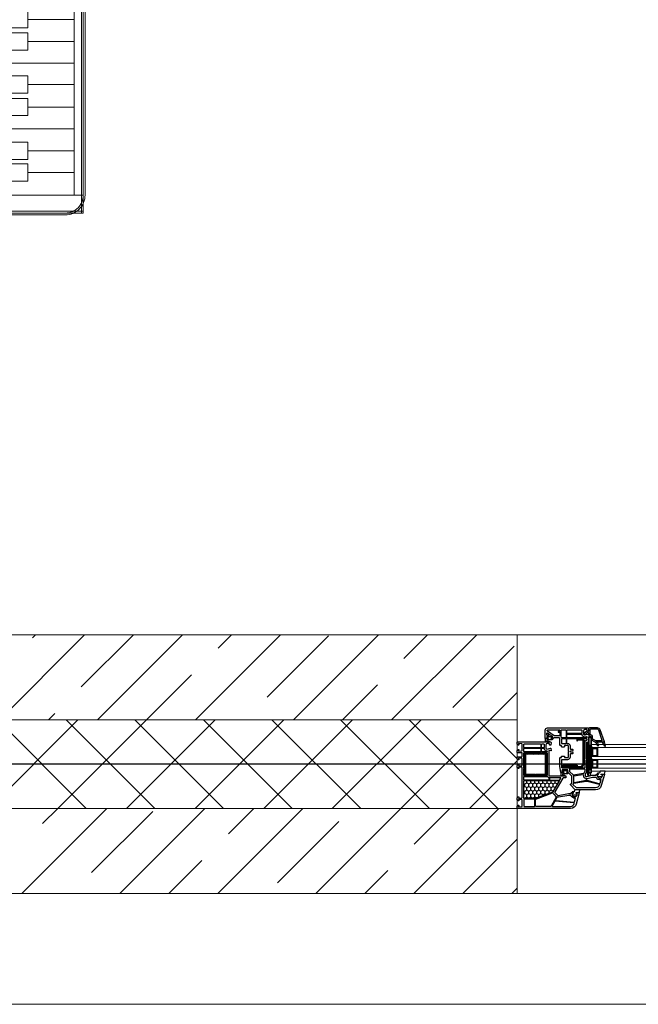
# Model space of a CAD drawing. Header units: millimetres. Extents: x 53645 to 137188, y 78097 to 135542.
# Tile 227 of 256: x 114000 to 114836, y 122496 to 123829. Entities that reach past the tile are written whole.
import ezdxf

# ---------------------------------------------------------------- set-up
doc = ezdxf.new("R2010")
doc.units = ezdxf.units.MM
doc.linetypes.add('CONTI', pattern=[0])
doc.linetypes.add('GOST2.303 5', pattern=[24, 20, -1.5, 1, -1.5])
for name, color, linetype in [('axis_dim', 40, 'CONTI'), ('GASKET', 5, 'Continuous'), ('PVC', 7, 'Continuous'), ('STEEL', 5, 'Continuous')]:
    doc.layers.add(name, color=color, linetype=linetype)
for name, color, linetype, lineweight in [('doors_windows', 4, 'Continuous', 5), ('furniture', 36, 'Continuous', 0), ('stair1', 7, 'Continuous', 15), ('Wall2', 40, 'Continuous', 5)]:
    doc.layers.add(name, color=color, linetype=linetype, lineweight=lineweight)

# ---------------------------------------------------------------- blocks, each defined once
blk = doc.blocks.new('furn04')
at = {"color": 0}
for p, q in [((206580.8, 115153.7), (207264.2, 115153.7)), ((206580.8, 113613.7), (206580.8, 115151.2)), ((206580.8, 115151.2), (207264.2, 115151.2)), ((206583.3, 113613.7), (206583.3, 115151.2)), ((207261.8, 115153.7), (207261.8, 113613.7)), ((207264.2, 115153.7), (207264.2, 113613.7)), ((207082.6, 113638.1), (207082.6, 115126.8)), ((207082.6, 115126.8), (207264.2, 115126.8)), ((207082.6, 115126.8), (207264.2, 115126.8)), ((207107, 113638.1), (207107, 115126.8)), ((207114.3, 113638.1), (207114.3, 115126.8)), ((207252, 115126.8), (207252, 113638.1)), ((207189.2, 115096.6), (207189.9, 115096.6)), ((207189.9, 115096.6), (207252, 115096.6)), ((207114.3, 115067), (207252, 115067)), ((207189.2, 115037.5), (207252, 115037.5)), ((207189.2, 115007.4), (207252, 115007.4)), ((207114.3, 114977.6), (207252, 114977.6)), ((207189.2, 114948.6), (207252, 114948.6)), ((207189.2, 114917.9), (207252, 114917.9)), ((207189.2, 114888.4), (207252, 114888.4)), ((207114.3, 114858.4), (207252, 114858.4)), ((207189.2, 114828.9), (207252, 114828.9)), ((206741.4, 114812.4), (206658.1, 114673.5)), ((206941.8, 114692.2), (206741.4, 114812.4)), ((207189.2, 114799), (207252, 114799)), ((207114.3, 114769.4), (207252, 114769.4)), ((207189.2, 114739.5), (207252, 114739.5)), ((207189.2, 114709.6), (207252, 114709.6)), ((207554.7, 114705.7), (207554.7, 114704.8)), ((206899.4, 114621.5), (206941.8, 114692.2)), ((206658.1, 114673.5), (206692.5, 114652.9)), ((207189.2, 114679), (207252, 114679)), ((206665.8, 114653), (206665.2, 114491.1)), ((206899.5, 114652.2), (206665.8, 114653)), ((206899.1, 114532.2), (206899.5, 114652.2)), ((207114.3, 114649.9), (207252, 114649.9)), ((207189.2, 114620.7), (207252, 114620.7)), ((207554.7, 114623.8), (207554.7, 114623.4)), ((207462.5, 114617.4), (207463.5, 114617.4)), ((207560.8, 114617.4), (207562.9, 114617.4)), ((206868.2, 114586.4), (206665.1, 114470.7)), ((206948.3, 114445.8), (206868.2, 114586.4)), ((207189.2, 114590.7), (207252, 114590.7)), ((207114.3, 114560.8), (207252, 114560.8)), ((207189.2, 114530.9), (207252, 114530.9)), ((207189.2, 114501.3), (207252, 114501.3)), ((206665.2, 114491.1), (206700.6, 114490.9)), ((207475.7, 114495.4), (207475.7, 114495.4)), ((207548.6, 114495.4), (207548.8, 114495.4)), ((207629.2, 114495.4), (207629.5, 114495.4)), ((207189.2, 114471.9), (207252, 114471.9)), ((206665.1, 114470.7), (206745.3, 114330.1)), ((206745.3, 114330.1), (206948.3, 114445.8)), ((207114.3, 114441.6), (207252, 114441.6)), ((207189.2, 114412.1), (207252, 114412.1)), ((207189.2, 114382.1), (207252, 114382.1)), ((207114.3, 114353.1), (207252, 114353.1)), ((207189.2, 114322.4), (207252, 114322.4)), ((207189.2, 114292.9), (207252, 114292.9)), ((207189.2, 114262.9), (207252, 114262.9)), ((207554.7, 114249.9), (207554.7, 114249.8)), ((207114.3, 114233.6), (207252, 114233.6)), ((207462.9, 114243.8), (207463.5, 114243.8)), ((207548.3, 114243.8), (207548.6, 114243.8)), ((207189.2, 114203.3), (207252, 114203.3)), ((207189.2, 114173.7), (207252, 114173.7)), ((207114.3, 114143.7), (207252, 114143.7)), ((207189.2, 114114.8), (207252, 114114.8)), ((207629.2, 114109.2), (207629.5, 114109.2)), ((206874.6, 114077.5), (206912.8, 114088.4)), ((206825.5, 114052), (206836.4, 114081.1)), ((206860, 114057.4), (206874.6, 114077.5)), ((207189.2, 114083.8), (207252, 114083.8)), ((206832.7, 114022.8), (206825.5, 114052)), ((207189.2, 114054.6), (207252, 114054.6)), ((206780, 113986.4), (206761.8, 114037.4)), ((207114.3, 114024.6), (207252, 114024.6)), ((206838.2, 113977.3), (206874.6, 114011.9)), ((207189.2, 113994.7), (207252, 113994.7)), ((206777.5, 113963.2), (206757.1, 113984.3)), ((206800, 113960.9), (206780, 113986.4)), ((206801.8, 113951.8), (206838.2, 113977.3)), ((206767.2, 113946.4), (206709, 113951.8)), ((206790.2, 113959.4), (206777.5, 113963.2)), ((206876.4, 113953.7), (206898.2, 113950)), ((206898.2, 113950), (206923.7, 113953.7)), ((207189.2, 113964.9), (207252, 113964.9)), ((206800, 113946.4), (206767.2, 113946.4)), ((206821.4, 113950.5), (206838.6, 113944.1)), ((206838.6, 113944.1), (206859, 113940.3)), ((206801.8, 113935.5), (206789.1, 113891.8)), ((206810.9, 113933.6), (206820, 113906.3)), ((207114.3, 113935.5), (207252, 113935.5)), ((206773, 113920.5), (206763.4, 113911.6)), ((206763.4, 113911.6), (206755.8, 113895)), ((206820, 113906.3), (206867.3, 113864.4)), ((207189.2, 113905.6), (207252, 113905.6)), ((206789.1, 113891.8), (206778.2, 113846.2)), ((207189.2, 113875.8), (207252, 113875.8)), ((207189.2, 113845.9), (207252, 113845.9)), ((207114.3, 113816.6), (207252, 113816.6)), ((207189.2, 113787.5), (207252, 113787.5)), ((207189.2, 113757.2), (207252, 113757.2)), ((207114.3, 113727.8), (207252, 113727.8)), ((207189.2, 113697.9), (207252, 113697.9)), ((207189.2, 113668.6), (207252, 113668.6)), ((207264.2, 113638.1), (207082.6, 113638.1)), ((207264.2, 113616.1), (206580.8, 113616.1)), ((207264.2, 113613.7), (206580.8, 113613.7))]:
    blk.add_line(p, q, dxfattribs=at)
for points in [[(207058.2, 115151.3), (207058.2, 113613.7), (206580.8, 113613.7), (206580.8, 115151.3)], [(207361.1, 114730.1), (207361.1, 113998), (207653.9, 113998), (207653.9, 114730.1)], [(207385.5, 114705.7), (207385.5, 114022.4), (207629.5, 114022.4), (207629.5, 114705.7)]]:
    blk.add_lwpolyline(points, close=True, dxfattribs=at)
for points in [[(207266.6, 115126.8), (207266.6, 113638.1, -0.414214), (207239.8, 113611.2), (207055.7, 113611.2), (207055.7, 115153.7), (207239.8, 115153.7, -0.414214)], [(207264.2, 115126.8), (207264.2, 113638.1, -0.414214), (207239.8, 113613.7), (207058.2, 113613.7), (207058.2, 115151.2), (207239.8, 115151.2, -0.414214)], [(207036.2, 115129.4), (207036.2, 113635.6), (206629.7, 113635.6, -0.414214), (206602.8, 113662.5), (206602.8, 115102.5, -0.414214), (206629.7, 115129.4)], [(207033.8, 115126.9), (207033.8, 113638.1), (206629.7, 113638.1, -0.414214), (206605.3, 113662.5), (206605.3, 115102.5, -0.414214), (206629.7, 115126.9)]]:
    blk.add_lwpolyline(points, format="xyb", close=True, dxfattribs=at)
for points in [[(207082.6, 115108.1), (207082.6, 115084.9)], [(207114.3, 115084.9), (207189.2, 115084.9), (207189.2, 115108.1), (207114.3, 115108.1)], [(207082.6, 115049), (207082.6, 115025.7)], [(207114.3, 115025.7), (207189.2, 115025.7), (207189.2, 115049), (207114.3, 115049)], [(207082.6, 115019.1), (207082.6, 114995.8)], [(207114.3, 114995.8), (207189.2, 114995.8), (207189.2, 115019.1), (207114.3, 115019.1)], [(207082.6, 114960.2), (207082.6, 114937)], [(207114.3, 114937), (207189.2, 114937), (207189.2, 114960.2), (207114.3, 114960.2)], [(207082.6, 114929.5), (207082.6, 114906.3)], [(207114.3, 114906.3), (207189.2, 114906.3), (207189.2, 114929.5), (207114.3, 114929.5)], [(207082.6, 114900), (207082.6, 114876.7)], [(207114.3, 114876.7), (207189.2, 114876.7), (207189.2, 114900), (207114.3, 114900)], [(207082.6, 114840.5), (207082.6, 114817.3)], [(207114.3, 114817.3), (207189.2, 114817.3), (207189.2, 114840.5), (207114.3, 114840.5)], [(207082.6, 114810.6), (207082.6, 114787.3)], [(207114.3, 114787.3), (207189.2, 114787.3), (207189.2, 114810.6), (207114.3, 114810.6)], [(207082.6, 114751.1), (207082.6, 114727.9)], [(207114.3, 114727.9), (207189.2, 114727.9), (207189.2, 114751.1), (207114.3, 114751.1)], [(207082.6, 114721.2), (207082.6, 114697.9)], [(207114.3, 114697.9), (207189.2, 114697.9), (207189.2, 114721.2), (207114.3, 114721.2)], [(207082.6, 114690.7), (207082.6, 114667.4)], [(207114.3, 114667.4), (207189.2, 114667.4), (207189.2, 114690.7), (207114.3, 114690.7)], [(207082.6, 114632.3), (207082.6, 114609.1)], [(207114.3, 114609.1), (207189.2, 114609.1), (207189.2, 114632.3), (207114.3, 114632.3)], [(207082.6, 114602.4), (207082.6, 114579.1)], [(207114.3, 114579.1), (207189.2, 114579.1), (207189.2, 114602.4), (207114.3, 114602.4)], [(207082.6, 114542.5), (207082.6, 114519.3)], [(207114.3, 114519.3), (207189.2, 114519.3), (207189.2, 114542.5), (207114.3, 114542.5)], [(207082.6, 114513), (207082.6, 114489.7)], [(207114.3, 114489.7), (207189.2, 114489.7), (207189.2, 114513), (207114.3, 114513)], [(207082.6, 114483.6), (207082.6, 114460.3)], [(207114.3, 114460.3), (207189.2, 114460.3), (207189.2, 114483.6), (207114.3, 114483.6)], [(207082.6, 114423.7), (207082.6, 114400.4)], [(207114.3, 114400.4), (207189.2, 114400.4), (207189.2, 114423.7), (207114.3, 114423.7)], [(207082.6, 114394), (207082.6, 114370.8)], [(207114.3, 114370.8), (207189.2, 114370.8), (207189.2, 114394), (207114.3, 114394)], [(207082.6, 114334.1), (207082.6, 114310.8)], [(207114.3, 114310.8), (207189.2, 114310.8), (207189.2, 114334.1), (207114.3, 114334.1)], [(207082.6, 114304.5), (207082.6, 114281.2)], [(207114.3, 114281.2), (207189.2, 114281.2), (207189.2, 114304.5), (207114.3, 114304.5)], [(207082.6, 114274.5), (207082.6, 114251.3)], [(207114.3, 114251.3), (207189.2, 114251.3), (207189.2, 114274.5), (207114.3, 114274.5)], [(207082.6, 114214.9), (207082.6, 114191.6)], [(207114.3, 114191.6), (207189.2, 114191.6), (207189.2, 114214.9), (207114.3, 114214.9)], [(207082.6, 114185.3), (207082.6, 114162.1)], [(207114.3, 114162.1), (207189.2, 114162.1), (207189.2, 114185.3), (207114.3, 114185.3)], [(207082.6, 114126.4), (207082.6, 114103.2)], [(207114.3, 114103.2), (207189.2, 114103.2), (207189.2, 114126.4), (207114.3, 114126.4)], [(207082.6, 114095.4), (207082.6, 114072.2)], [(207114.3, 114072.2), (207189.2, 114072.2), (207189.2, 114095.4), (207114.3, 114095.4)], [(207082.6, 114066.2), (207082.6, 114042.9)], [(207114.3, 114042.9), (207189.2, 114042.9), (207189.2, 114066.2), (207114.3, 114066.2)], [(207082.6, 114006.3), (207082.6, 113983.1)], [(207114.3, 113983.1), (207189.2, 113983.1), (207189.2, 114006.3), (207114.3, 114006.3)], [(207082.6, 113976.5), (207082.6, 113953.2)], [(207114.3, 113953.2), (207189.2, 113953.2), (207189.2, 113976.5), (207114.3, 113976.5)], [(207082.6, 113917.3), (207082.6, 113894)], [(207114.3, 113894), (207189.2, 113894), (207189.2, 113917.3), (207114.3, 113917.3)], [(207082.6, 113887.4), (207082.6, 113864.2)], [(207114.3, 113864.2), (207189.2, 113864.2), (207189.2, 113887.4), (207114.3, 113887.4)], [(207082.6, 113857.5), (207082.6, 113834.3)], [(207114.3, 113834.3), (207189.2, 113834.3), (207189.2, 113857.5), (207114.3, 113857.5)], [(207082.6, 113799.2), (207082.6, 113775.9)], [(207114.3, 113775.9), (207189.2, 113775.9), (207189.2, 113799.2), (207114.3, 113799.2)], [(207082.6, 113768.8), (207082.6, 113745.5)], [(207114.3, 113745.5), (207189.2, 113745.5), (207189.2, 113768.8), (207114.3, 113768.8)], [(207082.6, 113709.6), (207082.6, 113686.3)], [(207114.3, 113686.3), (207189.2, 113686.3), (207189.2, 113709.6), (207114.3, 113709.6)], [(207082.6, 113680.2), (207082.6, 113657)], [(207114.3, 113657), (207189.2, 113657), (207189.2, 113680.2), (207114.3, 113680.2)]]:
    blk.add_lwpolyline(points, dxfattribs=at)
for centre, radius in [((207469.6, 114617.4), 6.1), ((207469.6, 114617.4), 3.66), ((207554.7, 114617.4), 6.1), ((207554.7, 114617.4), 3.66), ((207469.6, 114495.4), 6.1), ((207469.6, 114495.4), 3.66), ((207554.7, 114495.4), 6.1), ((207554.7, 114495.4), 3.66), ((207469.6, 114372.2), 6.1), ((207554.7, 114372.2), 6.1), ((207469.6, 114372.2), 3.66), ((207554.7, 114372.2), 3.66), ((207469.6, 114243.8), 6.1), ((207469.6, 114243.8), 3.66), ((207554.7, 114243.8), 6.1), ((207554.7, 114243.8), 3.66), ((207469.6, 114109.2), 6.1), ((207469.6, 114109.2), 3.66), ((207554.7, 114109.2), 6.1), ((207554.7, 114109.2), 3.66)]:
    blk.add_circle(centre, radius, dxfattribs=at)
for centre, radius, start, end in [((207428.5, 114664.6), 58.2, 135.0401, 137.6153), ((207515.1, 114663), 58.2, 132.3847, 225.0137), ((207651.4, 114664.1), 104.9, 156.7621, 202.8166), ((207428.5, 114664.6), 58.2, 222.3847, 307.1178), ((207513.1, 114663.2), 58.2, 222.3847, 223.1833), ((207513.1, 114663.2), 58.2, 229.8922, 308.0293), ((207594.8, 114666), 58.2, 226.0762, 227.0112), ((207594.8, 114666), 58.2, 236.7271, 306.6064), ((207553.7, 114556.7), 97.9, 145.2951, 215.7024), ((207555.2, 114556.2), 99.4, 142.9623, 143.3151), ((207674.4, 114556.9), 128.6, 154.4385, 207.8306), ((207428.5, 114542.3), 58.2, 222.3847, 307.0692), ((207596.7, 114541), 56, 228.1162, 305.8547), ((207558.8, 114432.6), 102.9, 144.7719, 212.0966), ((207512.3, 114540.7), 58.2, 231.1054, 308.8946), ((207675.3, 114433.8), 129.5, 152.3978, 206.4976), ((207428.5, 114420.2), 58.2, 222.3847, 307.354), ((207563.2, 114307.9), 107.4, 145.4493, 213.7781), ((207512, 114418.1), 58.2, 231.4376, 308.9869), ((207682.4, 114308.3), 137.4, 154.5782, 205.9045), ((207597, 114419.9), 57.8, 229.4568, 304.2641), ((207428.5, 114290.8), 58.2, 222.3847, 307.0724), ((207512.5, 114289.8), 58.2, 230.6985, 308.2749), ((207595.8, 114291), 58.2, 224.8829, 225.0717), ((207581, 114175.8), 125.3, 150.0131, 208.9786), ((207690.1, 114177.2), 145.8, 155.0975, 205.8522), ((207595.8, 114291), 58.2, 232.9791, 305.3686), ((206926.3, 114068.1), 115.3, 147.4017, 205.0997), ((206784.5, 114077.4), 74.1, 318.5498, 45.5383), ((206899.1, 114073.7), 44, 27.2013, 201.7147), ((207428.5, 114156.3), 58.2, 222.3847, 307.0997), ((206845.5, 114046.8), 107.8, 150.2267, 203.7516), ((206698.9, 114009.9), 107.5, 335.0763, 59.9535), ((207520.1, 114066.5), 61.5, 143.4635, 225.8153), ((207513.6, 114154.4), 58.2, 229.2667, 307.0845), ((207634.5, 114065.3), 86.2, 153.5265, 209.835), ((207595.5, 114156.6), 58.2, 233.3953, 305.7782), ((206865.6, 114116.9), 75.1, 260.1697, 340.685), ((206885.1, 113951.7), 87.4, 78.9076, 173.8967), ((206831.6, 114023), 75.3, 296.5438, 11.0037), ((206772.8, 113995.4), 38.8, 168.0796, 289.5116), ((206742.1, 113956.9), 47.5, 1.4242, 97.3364), ((206723, 113894.5), 94.9, 83.0654, 123.4046), ((206743.7, 113991.2), 76.8, 193.1642, 268.9561), ((206906.7, 113930.2), 44.3, 16.4344, 148.0253), ((206831.6, 114023), 75.3, 235.5803, 254.9978), ((206723, 113894.5), 94.9, 31.8548, 45.7472), ((206845.9, 113926.1), 35.4, 1.3151, 127.081), ((206919.9, 114013.2), 79.4, 228.5761, 297.4528), ((206835.3, 113851.7), 93.5, 102.1969, 130.9179), ((206862.8, 113907.1), 64.8, 140.5685, 301.3057), ((206804.5, 113859.7), 90.3, 85.0036, 89.412), ((206857.2, 113967.2), 48.1, 199.5165, 300.1559), ((206743.7, 113991.2), 76.8, 293.9309, 311.4454), ((206763.9, 113894), 29.7, 86.0761, 203.3856), ((206749.8, 113907.1), 28.7, 245.6811, 33.7275), ((206804.5, 113859.7), 90.3, 356.0593, 42.7807), ((206712.1, 113877.7), 21.5, 29.0513, 171.5715), ((206921.3, 113874.6), 29.8, 35.3099, 117.8883), ((206931.5, 113913.4), 26.4, 203.8486, 297.548), ((206703.8, 113888.8), 16.1, 226.1674, 3.895)]:
    blk.add_arc(centre, radius, start, end, dxfattribs=at)
blk = doc.blocks.new('*U35')
at = {"linetype": 'Continuous'}
h = blk.add_hatch(dxfattribs=at)
h.set_pattern_fill('HONEY', color=6, angle=-90, style=0)
h.set_pattern_definition([(270, (2072.1576, 52.6428), (-2.74963, -4.7625), [3.175, -6.35]), (150, (2072.1576, 52.6428), (-2.74963, 4.7625), [3.175, -6.35]), (210, (2072.1576, 52.6428), (-5.49926, -6e-07), [-6.35, 3.175])])
h.paths.add_polyline_path([(1943.8, -37.6, -0.57735), (1943.3, -36.8), (1951, -23.5, 0.079163), (1951.4, -22.5, -0.259107), (1951.7, -22.1), (1975.4, -13.5, -0.087489), (1975.6, -13.5), (1990.3, -13.5, -0.414214), (1990.8, -14), (1990.8, -37.1, -0.414214), (1990.3, -37.6)])
at = {"color": 1, "linetype": 'Continuous', "lineweight": 25}
for p, q in [((1900, -48.2), (1903, -96.2)), ((1900, -96.2), (1903, -48.2))]:
    blk.add_line(p, q, dxfattribs=at)
at = {"color": 1, "linetype": 'Continuous'}
for p, q in [((1903, -44.1), (1900.5, -44.8)), ((1900.5, -44.8), (1900.5, -47.9)), ((1900.5, -47.9), (1903, -47.9)), ((1904.2, -43.5), (1903, -43.9)), ((1903, -43.9), (1903, -44.1)), ((1904.2, -45.4), (1903, -45.6)), ((1903, -45.6), (1903, -88.6)), ((1903, -50), (1904.2, -50)), ((1903, -76.2), (1903, -52)), ((1904.2, -45.4), (1904.2, -43.5)), ((1904.2, -45.4), (1904.2, -52)), ((1906, -52), (1904.2, -45.4)), ((1904.2, -45.6), (1904.2, -52)), ((1904.2, -52), (1906, -52)), ((1906, -83), (1906, -52)), ((1904.2, -54), (1904.2, -54.6)), ((1904.2, -54), (1906, -54)), ((1904.2, -80), (1904.2, -54)), ((1904.2, -55), (1906, -55)), ((1904.2, -69), (1906, -69)), ((1904.2, -70), (1906, -70)), ((1904.2, -72), (1906, -72)), ((1903, -86.7), (1904.7, -86.7)), ((1903, -88.6), (1904.7, -89.1)), ((1904.2, -80), (1906, -80)), ((1904.2, -82), (1906, -82)), ((1904.2, -86.7), (1904.2, -82)), ((1904.2, -83), (1906, -83)), ((1904.7, -89.1), (1904.7, -86.7))]:
    blk.add_line(p, q, dxfattribs=at)
at = {"color": 5}
for p, q in [((1892.1, -55.3), (1891.1, -55.3)), ((1892.1, -56.3), (1891.1, -56.3)), ((1892.1, -57.3), (1891.1, -57.3)), ((1892.1, -58.3), (1891.1, -58.3)), ((1892.1, -59.3), (1891.1, -59.3)), ((1892.1, -60.3), (1891.1, -60.3)), ((1892.1, -61.3), (1891.1, -61.3)), ((1892.1, -62.3), (1891.1, -62.3)), ((1892.1, -63.3), (1891.1, -63.3)), ((1892.1, -64.3), (1891.1, -64.3)), ((1892.1, -65.3), (1891.1, -65.3)), ((1892.1, -65.3), (1891.1, -65.3)), ((1892.1, -66.3), (1891.1, -66.3)), ((1892.1, -55.3), (1892.1, -54.3)), ((1892.1, -65.3), (1892.1, -66.3)), ((1892.6, -55.3), (1892.6, -54.3)), ((1892.6, -66.3), (1892.6, -65.3)), ((1893.6, -55.3), (1893.6, -54.3)), ((1893.6, -66.3), (1893.6, -65.3)), ((1894.6, -55.3), (1894.6, -54.3)), ((1894.6, -66.3), (1894.6, -65.3)), ((1895.6, -55.3), (1895.6, -54.3)), ((1895.6, -66.3), (1895.6, -65.3)), ((1896.6, -55.3), (1896.6, -54.3)), ((1896.6, -66.3), (1896.6, -65.3)), ((1897.6, -55.3), (1897.6, -54.3)), ((1897.6, -55.3), (1898.6, -55.3)), ((1897.6, -56.3), (1898.6, -56.3)), ((1897.6, -57.3), (1898.6, -57.3)), ((1897.6, -58.3), (1898.6, -58.3)), ((1897.6, -59.3), (1898.6, -59.3)), ((1897.6, -60.3), (1898.6, -60.3)), ((1897.6, -61.3), (1898.6, -61.3)), ((1897.6, -62.3), (1898.6, -62.3)), ((1897.6, -63.3), (1898.6, -63.3)), ((1897.6, -64.3), (1898.6, -64.3)), ((1897.6, -65.3), (1898.6, -65.3)), ((1897.6, -65.3), (1898.6, -65.3)), ((1897.6, -65.3), (1897.6, -66.3)), ((1897.6, -66.3), (1898.6, -66.3)), ((1892.1, -71.3), (1891.1, -71.3)), ((1892.1, -72.3), (1891.1, -72.3)), ((1892.1, -73.3), (1891.1, -73.3)), ((1892.1, -74.3), (1891.1, -74.3)), ((1892.1, -75.3), (1891.1, -75.3)), ((1892.1, -76.3), (1891.1, -76.3)), ((1892.1, -77.3), (1891.1, -77.3)), ((1892.1, -78.3), (1891.1, -78.3)), ((1892.1, -79.3), (1891.1, -79.3)), ((1892.1, -71.3), (1892.1, -70.3)), ((1892.6, -71.3), (1892.6, -70.3)), ((1893.6, -71.3), (1893.6, -70.3)), ((1894.6, -71.3), (1894.6, -70.3)), ((1895.6, -71.3), (1895.6, -70.3)), ((1896.6, -71.3), (1896.6, -70.3)), ((1897.6, -71.3), (1897.6, -70.3)), ((1897.6, -71.3), (1898.6, -71.3)), ((1897.6, -72.3), (1898.6, -72.3)), ((1897.6, -73.3), (1898.6, -73.3)), ((1897.6, -74.3), (1898.6, -74.3)), ((1897.6, -75.3), (1898.6, -75.3)), ((1897.6, -76.3), (1898.6, -76.3)), ((1897.6, -77.3), (1898.6, -77.3)), ((1897.6, -78.3), (1898.6, -78.3)), ((1897.6, -79.3), (1898.6, -79.3)), ((1892.1, -80.3), (1891.1, -80.3)), ((1892.1, -81.3), (1891.1, -81.3)), ((1892.1, -81.3), (1891.1, -81.3)), ((1892.1, -82.3), (1891.1, -82.3)), ((1892.1, -81.3), (1892.1, -82.3)), ((1892.6, -82.3), (1892.6, -81.3)), ((1893.6, -82.3), (1893.6, -81.3)), ((1894.6, -82.3), (1894.6, -81.3)), ((1895.6, -82.3), (1895.6, -81.3)), ((1896.6, -82.3), (1896.6, -81.3)), ((1897.6, -80.3), (1898.6, -80.3)), ((1897.6, -81.3), (1898.6, -81.3)), ((1897.6, -81.3), (1898.6, -81.3)), ((1897.6, -81.3), (1897.6, -82.3)), ((1897.6, -82.3), (1898.6, -82.3))]:
    blk.add_line(p, q, dxfattribs=at)
blk.add_lwpolyline([(1943.4, -37.6, -0.57735), (1943.2, -37.1), (1951.8, -22.2, -0.176327), (1952, -22.1), (1975.4, -13.5, -0.087489), (1975.6, -13.5), (1990.5, -13.5, -0.414214), (1990.8, -13.8), (1990.8, -37.3, -0.414214), (1990.5, -37.6)], format="xyb", close=True)
at = {"color": 1, "linetype": 'Continuous', "lineweight": 25}
blk.add_lwpolyline([(1900, -50.2), (1900, -48.2), (1903, -48.2), (1903, -96.2), (1900, -96.2)], close=True, dxfattribs=at)
at = {"color": 5}
for points in [[(1898.6, -66.3), (1891.1, -66.3), (1891.1, -54.3), (1898.6, -54.3)], [(1897.6, -65.3), (1892.1, -65.3), (1892.1, -55.3), (1897.6, -55.3)], [(1898.6, -82.3), (1891.1, -82.3), (1891.1, -70.3), (1898.6, -70.3)], [(1897.6, -81.3), (1892.1, -81.3), (1892.1, -71.3), (1897.6, -71.3)]]:
    blk.add_lwpolyline(points, close=True, dxfattribs=at)
at = {"layer": 'doors_windows', "color": 5}
for points in [[(768, -50.3), (1900, -50.3), (1900, -54.3), (768, -54.3)], [(768, -66.3), (1900, -66.3), (1900, -70.3), (768, -70.3)], [(768, -82.3), (1900, -82.3), (1900, -86.3), (768, -86.3)]]:
    blk.add_lwpolyline(points, close=True, dxfattribs=at)
at = {"layer": 'GASKET'}
for p, q in [((1880.6, -84.5), (1882, -89.9)), ((1881.3, -84.2), (1884.3, -89.5)), ((1892.6, -87.5), (1892.9, -89.5))]:
    blk.add_line(p, q, dxfattribs=at)
at = {"layer": 'GASKET', "color": 5, "linetype": 'Continuous'}
for points in [[(1924.9, -22.6, 0.414214), (1925.6, -21.9), (1925.6, -21.8, 0.414214), (1925.3, -21.5), (1924.4, -21.5), (1924.3, -21.2, -0.57735), (1924.8, -20.3), (1925.2, -20.3, 0.414214), (1925.7, -19.8), (1925.7, -19.5, 0.020024), (1925.7, -19.2, 0.390947), (1924.7, -18.3), (1919.7, -18.3, 0.390947), (1918.7, -19.2), (1918.7, -19.5), (1918.7, -19.8, 0.414214), (1919.2, -20.3), (1919.7, -20.3, -0.57735), (1920.2, -21.2), (1920, -21.5), (1916, -21.5), (1915, -24.8, 0.502334), (1915.3, -25.2), (1922, -25.2), (1922.7, -22.8, -0.349418), (1923, -22.6)], [(1890.8, -47.6, 0.414214), (1891.5, -46.9), (1891.5, -46.8, 0.414214), (1891.2, -46.5), (1890.3, -46.5), (1890.2, -46.2, -0.57735), (1890.7, -45.3), (1891.1, -45.3, 0.414214), (1891.6, -44.8), (1891.6, -44.5, 0.020024), (1891.6, -44.2, 0.390947), (1890.6, -43.3), (1885.6, -43.3, 0.390947), (1884.6, -44.2), (1884.6, -44.5), (1884.6, -44.8, 0.414214), (1885.1, -45.3), (1885.6, -45.3, -0.57735), (1886.1, -46.2), (1885.9, -46.5), (1881.9, -46.5), (1880.9, -49.9, 0.502334), (1881.2, -50.3), (1887.9, -50.3), (1888.6, -47.8, -0.349418), (1888.9, -47.6)], [(1937.9, -49.7, -0.414214), (1938.4, -50.2, -0.054959), (1938.3, -50.9, -0.351258), (1938.1, -51.1), (1931.7, -51.1, -0.351258), (1931.5, -50.9, -0.054959), (1931.4, -50.2, -0.414214), (1931.9, -49.7), (1932.3, -49.7, 0.57735), (1932.9, -48.8), (1932.7, -48.5), (1931.2, -48.5, -0.414214), (1931, -48.3), (1931, -47.8, -0.407864), (1932, -46.8), (1938.2, -46.7, 0.433601), (1938.6, -46.2), (1938.6, -45.9, 0.363714), (1937.9, -45.2), (1936.9, -45.1, 0.169782), (1936.7, -45.2, -1.241435), (1936.2, -44), (1939.3, -44, -0.414214), (1940.5, -45.2), (1940.5, -48.2, -0.414214), (1940.2, -48.5), (1937.1, -48.5), (1936.9, -48.8, 0.57735), (1937.4, -49.7)], [(1958.9, -95.7, -0.414214), (1959.4, -96.2, -0.054959), (1959.3, -96.9, -0.351258), (1959.1, -97.1), (1952.7, -97.1, -0.351258), (1952.5, -96.9, -0.054959), (1952.4, -96.2, -0.414214), (1952.9, -95.7), (1953.3, -95.7, 0.57735), (1953.9, -94.8), (1953.7, -94.5), (1952.2, -94.5, -0.414214), (1952, -94.3), (1952, -93.8, -0.407864), (1953, -92.8), (1959.2, -92.7, 0.433601), (1959.6, -92.2), (1959.6, -91.9, 0.363714), (1958.8, -91.2), (1957.9, -91.1, 0.169782), (1957.7, -91.2, -1.241435), (1957.2, -90), (1960.3, -90, -0.414214), (1961.5, -91.2), (1961.5, -94.2, -0.414214), (1961.2, -94.5), (1958.1, -94.5), (1957.9, -94.8, 0.57735), (1958.4, -95.7)]]:
    blk.add_lwpolyline(points, format="xyb", close=True, dxfattribs=at)
at = {"layer": 'GASKET'}
for centre, radius, start, end in [((1881, -84.4), 0.4, 29.4867, 195), ((1890.6, -85.1), 0.6, 47.514, 209.42), ((1883.1, -89.3), 8, 0, 29.42), ((1887.6, -88.3), 5, 10, 47.514)]:
    blk.add_arc(centre, radius, start, end, dxfattribs=at)
at = {"layer": 'PVC'}
for p, q in [((1882, -89.8), (1882, -89.8)), ((1882, -89.9), (1887.6, -106.3)), ((1882.3, -89.5), (1893.5, -89.5)), ((1884.8, -92.1), (1889.4, -105.7)), ((1885.3, -91.4), (1893.5, -91.4)), ((1891.1, -89.3), (1891.1, -89.5)), ((1893.7, -91.5), (1897.8, -93.5)), ((1894.5, -89.7), (1898.7, -91.8)), ((1898.1, -93.9), (1898.1, -97.3)), ((1900, -93.9), (1900, -97)), ((1900.2, -99.4), (1900.6, -99.4)), ((1900.5, -97.5), (1900.9, -97.5)), ((1901.1, -99.9), (1901.1, -106.6)), ((1903, -99.6), (1903, -101.9)), ((1903, -105), (1903, -108.3)), ((1904.7, -102.6), (1903.4, -102.4)), ((1905.2, -104.8), (1903.6, -104.5)), ((1906.8, -101.5), (1905, -102.6)), ((1908.8, -102.7), (1905.2, -104.8)), ((1907, -100.7), (1907, -101.1)), ((1909, -100.7), (1909, -102.3)), ((1891.3, -107.1), (1900.6, -107.1)), ((1891.4, -109), (1902.3, -109)), ((1902.3, -109), (1903, -108.3))]:
    blk.add_line(p, q, dxfattribs=at)
for points in [[(1956, -44), (1934.5, -44, -0.414214), (1934, -43.5), (1934, -42, -0.414214), (1934.5, -41.5), (1937.2, -41.5, 0.267949), (1938.1, -41), (1948.9, -22.3, 0.339454), (1948.7, -21.1), (1945.4, -17.8, 0.245592), (1944.6, -17.5), (1930.7, -20, -0.043661), (1930.2, -20), (1927.5, -20, 0.414214), (1927, -20.5, -0.414214), (1926, -21.5), (1924.4, -21.5), (1924.2, -21.2, -0.57735), (1924.7, -20.3), (1925.2, -20.3, 0.414214), (1925.7, -19.8), (1925.7, -19.5, 1), (1918.7, -19.5), (1918.7, -19.8, 0.414214), (1919.2, -20.3), (1919.6, -20.3, -0.57735), (1920.1, -21.2), (1920, -21.5), (1916.3, -21.5, -0.493145), (1916, -21.1), (1920.1, -5.9, -0.339454), (1927.8, 0), (1999.5, 0, -0.414214), (2000, -0.5), (2000, -2.4), (2000, -2.7), (1998.5, -4.2), (1998, -4.2, -0.414214), (1997.5, -3.7), (1997.5, -3.3, -0.198912), (1997.6, -3.2), (1998.2, -2.5, 0.700208), (1998, -2), (1993.8, -2.4, 0.388879), (1993.3, -2.9), (1993.3, -11.5, 0.388879), (1993.8, -12), (1997.7, -12.3, 0.700208), (1997.9, -11.8), (1997.6, -11.4, -0.198912), (1997.5, -11.3), (1997.5, -10.9, -0.414214), (1998, -10.4), (1998.5, -10.4), (2000, -11.9), (2000, -14.4), (1998.5, -15.9), (1998, -15.9, -0.414214), (1997.5, -15.4), (1997.5, -15, -0.198912), (1997.6, -14.9), (1997.9, -14.5, 0.700208), (1997.7, -14), (1993.8, -14.3, 0.388879), (1993.3, -14.8), (1993.3, -55.2, 0.388879), (1993.8, -55.7), (1997.7, -56, 0.700208), (1997.9, -55.5), (1997.6, -55.1, -0.198912), (1997.5, -55), (1997.5, -54.6, -0.414214), (1998, -54.1), (1998.5, -54.1), (2000, -55.6), (2000, -58.1), (1998.5, -59.6), (1998, -59.6, -0.414214), (1997.5, -59.1), (1997.5, -58.7, -0.198912), (1997.6, -58.6), (1997.9, -58.2, 0.700208), (1997.7, -57.7), (1993.8, -58, 0.388879), (1993.3, -58.5), (1993.3, -67.1, 0.388879), (1993.8, -67.6), (1998, -68, 0.700208), (1998.2, -67.5), (1997.6, -66.8, -0.198912), (1997.5, -66.7), (1997.5, -66.3, -0.414214), (1998, -65.8), (1998.5, -65.8), (2000, -67.3), (2000, -67.6), (2000, -69.5, -0.414214), (1999.5, -70), (1993.8, -70, 0.414214), (1993.3, -70.5), (1993.3, -74.9, 0.414214), (1993.8, -75.4), (1999.5, -75.4, -0.414214), (2000, -75.9), (2000, -78.1), (1998.5, -79.6), (1998, -79.6, -0.414214), (1997.5, -79.1), (1997.5, -78.7, -0.198912), (1997.6, -78.6), (1998.2, -77.9, 0.700208), (1998, -77.4), (1993.8, -77.8, 0.388879), (1993.3, -78.3), (1993.3, -87.1, 0.388879), (1993.8, -87.6), (1998, -88, 0.700208), (1998.2, -87.5), (1997.6, -86.8, -0.198912), (1997.5, -86.7), (1997.5, -86.3, -0.414214), (1998, -85.8), (1998.5, -85.8), (2000, -87.3), (2000, -87.6), (2000, -89.5, -0.414214), (1999.5, -90), (1954.8, -90), (1954, -89.3), (1954, -88.8), (1954.2, -86, -0.446275), (1954.8, -85.5), (1955.9, -85.7, -0.36397), (1956.3, -86.2), (1956.3, -87.2, 0.414214), (1956.8, -87.7), (1959.5, -87.7, 0.414214), (1961, -86.2), (1961, -81.4), (1960, -80.4), (1954.8, -81.5, -0.454146), (1954.2, -81), (1954, -78.3, -0.51393), (1954.4, -78), (1956.4, -78.5, 0.493145), (1957, -78.1), (1957, -45, 0.414214)], [(1947.7, -10.6), (1922.8, -8.4, 0.36397), (1922.2, -8.8), (1920.9, -13.7, 0.546119), (1921.3, -14.1, -0.339137), (1927.2, -17.2, 0.293253), (1927.6, -17.5), (1930.2, -17.5), (1944.1, -15.1, -0.100742), (1945.5, -15.1, 0.329802), (1946.1, -14.9), (1948.1, -11.3, 0.548619)], [(1952.2, -2.8), (1927.8, -2.8, 0.339454), (1922.8, -6.7), (1922.7, -7.1, 0.466308), (1923.1, -7.7), (1948.5, -10, 0.291473), (1949, -9.7), (1952.6, -3.6, 0.57735)], [(1974.5, -2.8, -0.414214), (1975, -3.3), (1975, -12.2, -0.315299), (1974.6, -12.6), (1952, -20.9, -0.415199), (1951.3, -20.6, 0.110369), (1950.5, -19.3), (1947.1, -15.9, -0.339454), (1947, -15.3), (1954.1, -3.1, -0.267949), (1954.6, -2.8)], [(1976.1, -3.3), (1976.1, -11.9, 0.414214), (1976.6, -12.4), (1990.3, -12.4, 0.414214), (1990.8, -11.9), (1990.8, -3.3, 0.414214), (1990.3, -2.8), (1976.6, -2.8, 0.414214)], [(1975.5, -13.5), (1990.3, -13.5, -0.414214), (1990.8, -14), (1990.8, -37.1, -0.414214), (1990.3, -37.6), (1943.8, -37.6, -0.57735), (1943.4, -36.9), (1951.1, -23.5, 0.079163), (1951.4, -22.5, -0.259107), (1951.8, -22.1)], [(1955.8, -38.3), (1942.8, -38.3, 0.267949), (1942.4, -38.6), (1940.9, -41.1, 0.57735), (1941.2, -41.5), (1955.8, -41.5, 0.414214), (1956.3, -41), (1956.3, -38.8, 0.414214)], [(1990.3, -38.3, -0.414214), (1990.8, -38.8), (1990.8, -42.8, -0.414214), (1990.3, -43.3), (1959.4, -43.3, -0.252264), (1958.9, -43.1, 0.152167), (1957.3, -41.8, -0.305615), (1957, -41.3), (1957, -38.8, -0.414214), (1957.5, -38.3)], [(1990.3, -44.4, -0.414214), (1990.8, -44.9), (1990.8, -54.1, 1), (1990.8, -54.7), (1990.8, -65.1, 1), (1990.8, -65.7), (1990.8, -74.9, -0.414214), (1990.3, -75.4), (1960, -75.4, -0.414214), (1959.5, -74.9), (1959.5, -44.9, -0.414214), (1960, -44.4)], [(1966.4, -76.5, -0.414214), (1966.9, -77), (1966.9, -81, -0.414214), (1966.4, -81.5), (1964, -81.5, -0.372896), (1963.5, -81.1, 0.161969), (1962.8, -79.7), (1961.8, -78.7, 0.198912), (1960, -77.9, -0.414214), (1959.5, -77.4), (1959.5, -77, -0.414214), (1960, -76.5)], [(1990.3, -76.5, -0.414214), (1990.8, -77), (1990.8, -81, -0.414214), (1990.3, -81.5), (1968.5, -81.5, -0.414214), (1968, -81), (1968, -77, -0.414214), (1968.5, -76.5)], [(1966.4, -82.2, -0.414214), (1966.9, -82.7), (1966.9, -86.7, -0.414214), (1966.4, -87.2), (1964, -87.2, -0.414214), (1963.5, -86.7), (1963.5, -82.7, -0.414214), (1964, -82.2)], [(1990.3, -82.2, -0.414214), (1990.8, -82.7), (1990.8, -86.7, -0.414214), (1990.3, -87.2), (1968.5, -87.2, -0.414214), (1968, -86.7), (1968, -82.7, -0.414214), (1968.5, -82.2)]]:
    blk.add_lwpolyline(points, format="xyb", close=True, dxfattribs=at)
at = {"layer": 'PVC', "linetype": 'Continuous', "lineweight": 25}
for points in [[(1903.8, -109), (1903, -108.3), (1903, -107.8), (1903.2, -105, -0.446275), (1903.8, -104.5), (1904.9, -104.7, -0.36397), (1905.3, -105.2), (1905.3, -106.2, 0.414214), (1905.8, -106.7), (1908.5, -106.7, 0.414214), (1910, -105.2), (1910, -100.4), (1909, -99.4), (1903.8, -100.5, -0.454146), (1903.2, -100), (1903, -97.4, -0.016582), (1903, -97.2), (1903, -89.3, -0.493145), (1903.4, -89), (1905.4, -89.5, 0.493145), (1906, -89.1), (1906, -66.7, -0.201513), (1906.2, -66.4, 0.420084), (1906.2, -65.6, -0.201513), (1906, -65.3), (1906, -50), (1907.9, -45.8, 0.628383), (1905.5, -43.1), (1898.3, -45), (1893.5, -45, 0.414214), (1893, -45.5, -0.414214), (1892, -46.5), (1890.4, -46.5), (1890.2, -46.2, -0.57735), (1890.7, -45.3), (1891.2, -45.3, 0.38517), (1891.7, -44.9, 1.105542), (1884.7, -44.9, 0.38517), (1885.2, -45.3), (1885.6, -45.3, -0.57735), (1886.1, -46.2), (1886, -46.5), (1882.3, -46.5, -0.493145), (1882, -46.1), (1886.1, -30.9, -0.339454), (1893.8, -25), (1920.6, -25, -0.198912), (1921.3, -25.3), (1927.9, -31.9, -0.414214), (1927.9, -32.6), (1926.2, -34.3, 0.198912), (1926, -34.6), (1926, -43.3, 0.198912), (1926.2, -43.6), (1930.9, -48.4, 0.198912), (1931.2, -48.5), (1932.7, -48.5), (1932.8, -48.8, -0.57735), (1932.3, -49.7), (1931.8, -49.7, 0.414214), (1931.3, -50.2), (1931.3, -51.6, 0.414214), (1931.8, -52.1), (1938.8, -52.1, 0.455633), (1939.3, -51.5), (1939.1, -50.1, 0.373972), (1938.6, -49.7), (1937.4, -49.7, -0.57735), (1936.9, -48.8), (1937.1, -48.5), (1940.5, -48.5, -0.373885), (1941, -48.9), (1942, -56.5), (1942, -68.6, -0.414214), (1941.7, -68.9), (1940.1, -68.9, 0.414214), (1939.8, -69.2), (1939.8, -70.6, -0.414214), (1939.5, -70.9), (1936.4, -70.9, -0.414214), (1936.1, -70.6), (1936.1, -69.4, 0.414214), (1935.6, -68.9), (1931.5, -68.9, 0.414214), (1930.5, -69.9), (1930.5, -76.3, -0.201513), (1930.4, -76.6, 0.420084), (1930.4, -77.4, -0.201513), (1930.5, -77.7), (1930.5, -84.1, 0.414214), (1931.5, -85.1), (1935.6, -85.1, 0.414214), (1936.1, -84.6), (1936.1, -83.4, -0.414214), (1936.4, -83.1), (1939.5, -83.1, -0.414214), (1939.8, -83.4), (1939.8, -84.8, 0.414214), (1940.1, -85.1), (1941.7, -85.1, -0.414214), (1942, -85.4), (1942, -94, 0.414214), (1943.5, -95.5), (1950.5, -95.5, 0.414214), (1951, -95, -0.414214), (1951.5, -94.5), (1953.7, -94.5), (1953.8, -94.8, -0.57735), (1953.3, -95.7), (1952.8, -95.7, 0.414214), (1952.3, -96.2), (1952.3, -97.2, 0.244698), (1952.5, -97.6), (1955.6, -99.7, 0.315299), (1956.2, -99.7), (1959.5, -97.4, 0.244698), (1959.7, -97), (1959.7, -96.2, 0.414214), (1959.2, -95.7), (1958.4, -95.7, -0.57735), (1957.9, -94.8), (1958.1, -94.5), (1961.7, -94.5, -0.414214), (1962, -94.8), (1962, -106, -0.414214), (1959, -109)], [(1893.6, -42.5, -0.293253), (1893.2, -42.2, 0.339137), (1887.3, -39.1, -0.546119), (1886.9, -38.7), (1888.3, -33.6, -0.414214), (1888.9, -33.2), (1905.3, -37.6, -0.339454), (1905.7, -38.1), (1905.7, -40.1, -0.339454), (1905.3, -40.5), (1898, -42.5, -0.065543), (1897.9, -42.5)], [(1906.5, -37, -0.109518), (1905.2, -36.9), (1889.1, -32.6, -0.414214), (1888.7, -32), (1888.8, -31.7, -0.339454), (1893.8, -27.8), (1919.4, -27.8, -0.198912), (1920.2, -28.1), (1924.1, -32.1, -0.382222), (1924.2, -32.7, 0.088112), (1923.7, -33.7, -0.274835), (1923.3, -34)], [(1911.1, -46, -0.498043), (1910.5, -45.5, 0.394481), (1906.8, -40.6, -0.365019), (1906.4, -40.1), (1906.4, -38.1, -0.36397), (1906.8, -37.6), (1922.9, -34.8, -0.466308), (1923.5, -35.3), (1923.5, -43.4, -0.36397), (1923.1, -43.9)], [(1909, -53.5, -0.414214), (1908.5, -53), (1908.5, -50.6, -0.103244), (1908.6, -50.4), (1909.8, -47.6, -0.251284), (1910.2, -47.3), (1923.6, -44.9, -0.28183), (1924.1, -45.1, 0.034736), (1924.4, -45.4), (1928.7, -49.7, -0.198912), (1928.8, -50), (1928.8, -53, -0.414214), (1928.3, -53.5)], [(1919.8, -94.4, -0.414214), (1919.3, -93.9), (1919.3, -91.9, 1), (1918.3, -91.9), (1918.3, -93.9, -0.414214), (1917.8, -94.4), (1906, -94.4, -0.414214), (1905.5, -93.9), (1905.5, -92.6, -0.387795), (1906, -92.1, 0.387795), (1908.5, -89.3), (1908.5, -67.3, 0.229416), (1908.5, -64.7), (1908.5, -55.1, -0.414214), (1909, -54.6), (1938.8, -54.6, -0.373972), (1939.3, -55), (1939.5, -56.6, -0.034844), (1939.5, -56.7), (1939.5, -65.9, -0.414214), (1939, -66.4), (1931.5, -66.4, 0.414214), (1928, -69.9), (1928, -73.7, -0.39896), (1927.5, -74.2), (1924.5, -74.4, 0.39896), (1924, -74.9), (1924, -75.3, 0.39896), (1924.5, -75.8), (1927.3, -76, -0.442836), (1927.8, -76.5, 0.074681), (1927.8, -77.5, -0.442836), (1927.3, -78), (1924.5, -78.2, 0.39896), (1924, -78.7), (1924, -79.1, 0.39896), (1924.5, -79.6), (1927.5, -79.8, -0.39896), (1928, -80.3), (1928, -84.1, 0.414214), (1931.5, -87.6), (1932.2, -87.6, -0.414214), (1932.7, -88.1), (1932.7, -93.9, -0.414214), (1932.2, -94.4)], [(1934.3, -94.4, -0.414214), (1933.8, -93.9), (1933.8, -88.1, -0.414214), (1934.3, -87.6), (1939, -87.6, -0.414214), (1939.5, -88.1), (1939.5, -93.9, -0.414214), (1939, -94.4)], [(1913, -100.5, -0.372896), (1912.5, -100.1, 0.161969), (1911.8, -98.7), (1910.8, -97.7, 0.251647), (1908.5, -97), (1906.1, -97.5, -0.4743), (1905.5, -97), (1905.5, -96, -0.414214), (1906, -95.5), (1932.2, -95.5, -0.414214), (1932.7, -96), (1932.7, -100, -0.414214), (1932.2, -100.5)], [(1913, -106.2, -0.414214), (1912.5, -105.7), (1912.5, -101.7, -0.414214), (1913, -101.2), (1932.2, -101.2, -0.414214), (1932.7, -101.7), (1932.7, -105.7, -0.414214), (1932.2, -106.2)], [(1934.3, -106.2, -0.414214), (1933.8, -105.7), (1933.8, -96, -0.414214), (1934.3, -95.5), (1939.5, -95.5, -0.284915), (1939.9, -95.8, 0.045769), (1940.3, -96.4, -0.162278), (1940.4, -96.7), (1940.4, -105.7, -0.414214), (1939.9, -106.2)], [(1942.7, -106.2, -0.414214), (1942.2, -105.7), (1942.2, -104.7, -0.414214), (1942.7, -104.2), (1944, -104.2, 0.414214), (1944.5, -103.7), (1944.5, -103.5, 0.414214), (1944, -103), (1942.7, -103, -0.414214), (1942.2, -102.5), (1942.2, -98.5, -0.436376), (1942.8, -98, 0.01877), (1943, -98), (1949.5, -98, -0.153915), (1949.8, -98.1), (1959, -104.6, -0.244698), (1959.2, -105), (1959.2, -105.7, -0.414214), (1958.7, -106.2)], [(1957.3, -100.9, -0.520567), (1957.3, -100.1), (1958.9, -99, -0.606815), (1959.7, -99.4), (1959.7, -101.7, -0.606815), (1958.9, -102.1)]]:
    blk.add_lwpolyline(points, format="xyb", close=True, dxfattribs=at)
at = {"layer": 'PVC'}
for centre, radius, start, end in [((1882.3, -89.8), 0.3, 90, 198.7481), ((1885.3, -91.9), 0.5, 90, 198.7481), ((1893.5, -91.9), 2.4, 64.0795, 90), ((1893.5, -91.9), 0.5, 64.0795, 90), ((1897.6, -93.9), 2.4, 0, 64.0795), ((1891.4, -105), 4, 198.7481, 270), ((1891.4, -105), 2.1, 198.7481, 270), ((1897.6, -93.9), 0.5, 0, 64.0795), ((1900.2, -97.3), 2.1, 180, 270), ((1900.5, -97), 0.5, 180, 270), ((1900.6, -99.9), 0.5, 0, 90), ((1900.9, -99.6), 2.1, 0, 90), ((1903.5, -101.9), 0.5, 180, 260), ((1903.5, -105), 0.5, 80, 180), ((1904.8, -102.1), 0.5, 260, 300), ((1906.5, -101.1), 0.5, 300, 0), ((1908, -100.7), 1, 0, 180), ((1908.5, -102.3), 0.5, 300, 0), ((1900.6, -106.6), 0.5, 270, 0)]:
    blk.add_arc(centre, radius, start, end, dxfattribs=at)
at = {"layer": 'STEEL', "color": 5, "linetype": 'Continuous'}
for p, q in [((1961.7, -44.8), (1960.1, -46.4)), ((1961.6, -47), (1960.1, -48.5)), ((1961.6, -49.1), (1960.1, -50.6)), ((1961.6, -51.2), (1960.1, -52.7)), ((1963.8, -44.8), (1962.3, -46.3)), ((1965.9, -44.8), (1964.4, -46.3)), ((1968, -44.8), (1966.5, -46.3)), ((1970.2, -44.8), (1968.7, -46.3)), ((1972.3, -44.8), (1970.8, -46.3)), ((1974.4, -44.8), (1972.9, -46.3)), ((1976.5, -44.8), (1975.4, -46)), ((1978.6, -44.8), (1977.1, -46.3)), ((1980.8, -44.8), (1979.3, -46.3)), ((1982.9, -44.8), (1981.4, -46.3)), ((1985, -44.8), (1983.5, -46.3)), ((1987.1, -44.8), (1985.6, -46.3)), ((1989.2, -44.9), (1987.8, -46.3)), ((1990.1, -46.1), (1988.6, -47.6)), ((1990.1, -48.2), (1988.6, -49.7)), ((1990.1, -50.3), (1988.6, -51.8)), ((1990.1, -52.4), (1988.6, -53.9)), ((1911.9, -58.7), (1909, -61.5)), ((1910.5, -62.3), (1909, -63.8)), ((1910.5, -64.6), (1909, -66.1)), ((1913.2, -55), (1910.8, -57.5)), ((1915.5, -55), (1914, -56.5)), ((1917.8, -55), (1916.3, -56.5)), ((1920, -55), (1918.5, -56.5)), ((1920.4, -56.9), (1918.9, -58.5)), ((1922.3, -55), (1920.8, -56.5)), ((1922.7, -56.9), (1921.1, -58.5)), ((1924.6, -55), (1923.1, -56.5)), ((1925, -56.9), (1923.4, -58.5)), ((1926.8, -55), (1925.3, -56.5)), ((1927.2, -56.9), (1925.7, -58.5)), ((1929.1, -55), (1927.6, -56.5)), ((1929.5, -56.9), (1927.9, -58.5)), ((1931.3, -55), (1929.8, -56.5)), ((1931.8, -56.9), (1930.2, -58.5)), ((1933.6, -55), (1932.1, -56.5)), ((1934, -56.9), (1932.4, -58.5)), ((1935.9, -55), (1934.4, -56.5)), ((1936.3, -56.9), (1934.7, -58.5)), ((1937.9, -55.2), (1936.6, -56.5)), ((1938.6, -56.8), (1937, -58.5)), ((1961.6, -53.3), (1960.1, -54.8)), ((1961.6, -55.5), (1960.1, -57)), ((1961.6, -57.6), (1960.1, -59.1)), ((1961.6, -59.7), (1960.1, -61.2)), ((1961.6, -61.8), (1960.1, -63.3)), ((1961.6, -63.9), (1960.1, -65.4)), ((1961.6, -66.1), (1960.1, -67.6)), ((1990.1, -54.5), (1988.6, -56)), ((1990.1, -56.7), (1988.6, -58.2)), ((1990.1, -58.8), (1988.6, -60.3)), ((1990.1, -60.9), (1988.6, -62.4)), ((1990.1, -63), (1988.6, -64.5)), ((1990.1, -65.1), (1988.6, -66.6)), ((1910.5, -66.8), (1909, -68.3)), ((1910.5, -69.1), (1909, -70.6)), ((1910.5, -71.3), (1909, -72.8)), ((1910.5, -73.6), (1909, -75.1)), ((1910.5, -75.9), (1909, -77.4)), ((1910.5, -78.1), (1909, -79.6)), ((1961.6, -68.2), (1960.1, -69.7)), ((1961.6, -70.3), (1960.1, -71.8)), ((1961.6, -72.4), (1960.2, -73.8)), ((1962.9, -73.3), (1961.4, -74.8)), ((1965, -73.3), (1963.5, -74.8)), ((1967.1, -73.3), (1965.6, -74.8)), ((1969.2, -73.3), (1967.7, -74.8)), ((1971.4, -73.3), (1969.9, -74.8)), ((1973.5, -73.3), (1972, -74.8)), ((1975.6, -73.3), (1974.1, -74.8)), ((1977.7, -73.3), (1976.2, -74.8)), ((1979.8, -73.3), (1978.3, -74.8)), ((1982, -73.3), (1980.5, -74.8)), ((1984.1, -73.3), (1982.6, -74.8)), ((1986.2, -73.3), (1984.7, -74.8)), ((1988.3, -73.3), (1986.8, -74.8)), ((1990.1, -67.3), (1988.6, -68.8)), ((1990.1, -69.4), (1988.6, -70.9)), ((1990.1, -71.5), (1988.6, -73)), ((1990.1, -73.7), (1989, -74.7)), ((1910.5, -80.4), (1909, -81.9)), ((1910.5, -82.7), (1909, -84.2)), ((1910.5, -84.9), (1909, -86.4)), ((1910.5, -87.2), (1909, -88.7)), ((1910.5, -89.4), (1909, -90.9)), ((1910.5, -91.7), (1909.3, -92.9)), ((1912.1, -92.3), (1910.7, -93.8)), ((1914.4, -92.3), (1912.9, -93.8)), ((1916.7, -92.3), (1915.2, -93.8)), ((1917.5, -93.8), (1917.4, -93.8))]:
    blk.add_line(p, q, dxfattribs=at)
blk.add_lwpolyline([(1975.4, -46.3), (1975.4, -44.8), (1988.6, -44.8, -0.414214), (1990.1, -46.3), (1990.1, -73.3, -0.414214), (1988.6, -74.8), (1961.6, -74.8, -0.414214), (1960.1, -73.3), (1960.1, -46.3, -0.414214), (1961.6, -44.8), (1974.9, -44.8), (1974.9, -46.3), (1961.6, -46.3), (1961.6, -73.3), (1988.6, -73.3), (1988.6, -46.3)], format="xyb", close=True, dxfattribs=at)
at = {"layer": 'STEEL', "linetype": 'Continuous'}
blk.add_lwpolyline([(1909, -91.8), (1909, -61.5, -0.116434), (1909.2, -60.6), (1911.4, -56.1, -0.284079), (1913.2, -55), (1937.1, -55, -0.414214), (1938.6, -56.5), (1938.6, -57, -0.414214), (1937.1, -58.5), (1918.6, -58.5), (1918.6, -56.9), (1937.2, -56.9, 0.940252), (1937.3, -56.5), (1913.4, -56.5, 0.228035), (1912.8, -56.8), (1910.6, -61.3, 0.116434), (1910.5, -61.5), (1910.5, -91.8, 0.414214), (1911, -92.3), (1917.5, -92.3), (1917.5, -93.8), (1911, -93.8, -0.414214)], format="xyb", close=True, dxfattribs=at)

msp = doc.modelspace()

# ---------------------------------------------------------------- linework, layer by layer
at = {"layer": 'axis_dim', "linetype": 'GOST2.303 5', "lineweight": 25, "ltscale": 100}
msp.add_lwpolyline([(127172.5, 122821.4), (108766.3, 122821.4)], dxfattribs=at)
at = {"layer": 'doors_windows', "lineweight": 20, "ltscale": 50}
msp.add_lwpolyline([(114672.3, 122996.4), (116672.4, 122996.4), (116672.4, 122646.4), (114672.3, 122646.4)], close=True, dxfattribs=at)
at = {"layer": 'stair1', "ltscale": 75}
msp.add_lwpolyline([(113102.3, 122646.4), (113102.3, 122496.4), (129852.8, 122496.4), (129852.8, 122646.4)], dxfattribs=at)
at = {"layer": 'Wall2', "ltscale": 100}
for points in [[(114672.3, 122996.4), (113452.3, 122996.4)], [(113972.4, 122881.4), (114087.4, 122996.4)], [(114016.8, 122992.1), (114021.1, 122996.4)], [(114083, 122925.8), (114153.6, 122996.4)], [(114104.9, 122881.4), (114219.9, 122996.4)], [(114237.5, 122881.4), (114352.5, 122996.4)], [(114268, 122978.1), (114286.2, 122996.4)], [(114334.3, 122911.9), (114417.2, 122994.7)], [(114370.1, 122881.4), (114485.1, 122996.4)], [(114502.7, 122881.4), (114617.7, 122996.4)], [(114519.2, 122964.2), (114551.4, 122996.4)], [(114672.3, 122881.4), (114672.3, 122996.4)], [(114585.5, 122897.9), (114668.4, 122980.8)], [(114171.2, 122881.4), (114232.2, 122942.3)], [(114436.4, 122881.4), (114483.4, 122928.4)], [(114635.3, 122881.4), (114672.3, 122918.4)], [(113337.3, 122881.4), (114672.3, 122881.4)], [(113337.3, 122881.4), (114672.3, 122881.4)], [(113958.4, 122761.4), (114078.4, 122881.4)], [(114089.7, 122761.4), (113969.7, 122881.4)], [(114038.6, 122881.4), (114047.2, 122890)], [(114051.2, 122761.4), (114171.2, 122881.4)], [(114182.5, 122761.4), (114062.5, 122881.4)], [(114144, 122761.4), (114264, 122881.4)], [(114275.3, 122761.4), (114155.3, 122881.4)], [(114236.8, 122761.4), (114356.8, 122881.4)], [(114368.1, 122761.4), (114248.1, 122881.4)], [(114329.7, 122761.4), (114449.7, 122881.4)], [(114460.9, 122761.4), (114340.9, 122881.4)], [(114422.5, 122761.4), (114542.5, 122881.4)], [(114553.7, 122761.4), (114433.7, 122881.4)], [(114515.3, 122761.4), (114635.3, 122881.4)], [(114646.5, 122761.4), (114526.5, 122881.4)], [(114672.3, 122828.4), (114619.3, 122881.4)], [(114672.3, 122881.4), (114672.3, 122761.4)], [(114608.1, 122761.4), (114672.3, 122825.6)], [(114672.3, 122761.4), (113217.3, 122761.4)], [(114672.3, 122761.4), (113217.3, 122761.4)], [(114002.5, 122646.4), (114117.5, 122761.4)], [(114030.7, 122740.8), (114051.2, 122761.4)], [(114097, 122674.5), (114179.8, 122757.4)], [(114135.1, 122646.4), (114250.1, 122761.4)], [(114267.7, 122646.4), (114382.7, 122761.4)], [(114281.9, 122726.9), (114316.4, 122761.4)], [(114400.3, 122646.4), (114515.3, 122761.4)], [(114532.9, 122646.4), (114647.9, 122761.4)], [(114533.2, 122713), (114581.6, 122761.4)], [(114672.3, 122646.4), (114672.3, 122761.4)], [(114348.2, 122660.6), (114431.1, 122743.5)], [(114599.5, 122646.7), (114672.3, 122719.6)], [(114201.4, 122646.4), (114246.1, 122691.1)], [(114466.6, 122646.4), (114497.4, 122677.2)], [(114665.4, 122646.4), (114672.3, 122653.3)], [(113102.3, 122646.4), (114672.3, 122646.4)]]:
    msp.add_lwpolyline(points, dxfattribs=at)

# ---------------------------------------------------------------- block references
at = {"ltscale": 100, "rotation": 180}
msp.add_blockref('*U35', (116672.4, 122761.4), dxfattribs=at)
at = {"layer": 'furniture'}
msp.add_blockref('furn04', (-93178.5, 9953.2), dxfattribs=at)

doc.saveas('drawing.dxf')
